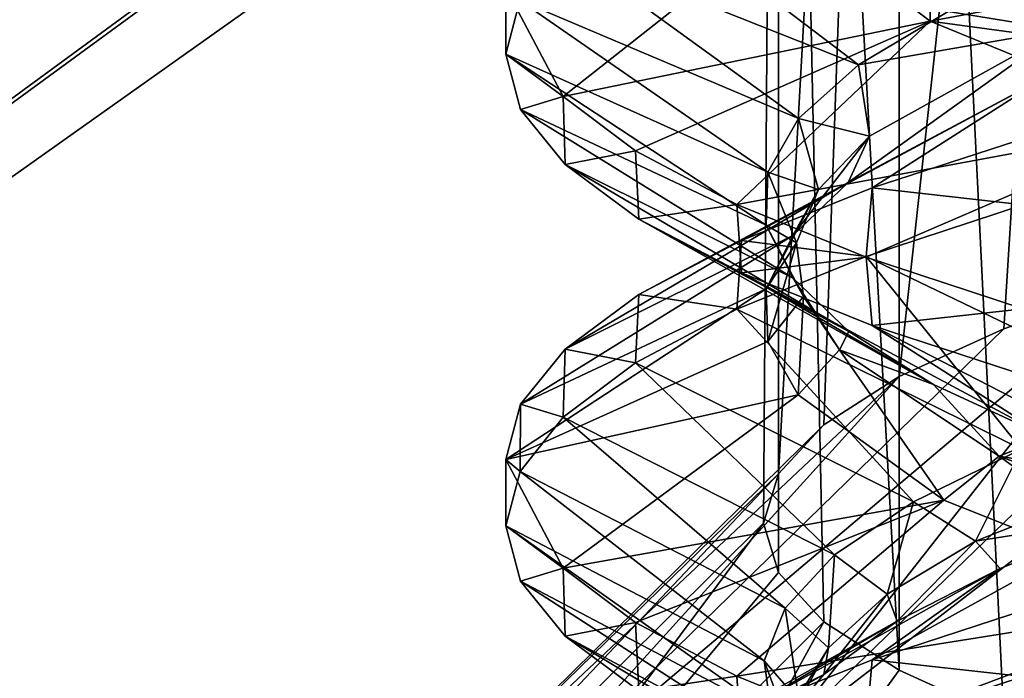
# Model space of a CAD drawing. Header units: millimetres. Extents: x -110 to 100, y -51 to 80.
# Tile 8 of 256: x -78.47 to -76.39, y 32.42 to 33.81. Entities that reach past the tile are written whole.
import ezdxf

# ---------------------------------------------------------------- set-up
doc = ezdxf.new("R2010")
doc.units = ezdxf.units.MM
doc.header["$LTSCALE"] = 128.90625
for name, color, linetype in [('1490', 7, 'CONTINUOUS'), ('1511', 7, 'CONTINUOUS'), ('1512', 7, 'CONTINUOUS'), ('1513', 7, 'CONTINUOUS'), ('1520', 7, 'CONTINUOUS'), ('1545', 7, 'CONTINUOUS'), ('1547', 7, 'CONTINUOUS'), ('1548', 7, 'CONTINUOUS'), ('1549', 7, 'CONTINUOUS'), ('4709', 7, 'CONTINUOUS'), ('4710', 7, 'CONTINUOUS'), ('4711', 7, 'CONTINUOUS'), ('4712', 7, 'CONTINUOUS'), ('486', 7, 'CONTINUOUS'), ('495', 7, 'CONTINUOUS'), ('5910', 7, 'CONTINUOUS')]:
    doc.layers.add(name, color=color, linetype=linetype)

msp = doc.modelspace()

# ---------------------------------------------------------------- linework, layer by layer
at = {"layer": '1490', "linetype": 'CONTINUOUS'}
for points in [[(-69.1843, 40.4515, 87.05), (-85.5, 28.5, 87.05), (-85.5, 43.5, 87.05), (-69.1843, 40.4515, 87.05)], [(-70.2146, 39.6739, 87.05), (-85.5, 28.5, 87.05), (-69.1843, 40.4515, 87.05), (-70.2146, 39.6739, 87.05)], [(-71.0853, 38.7195, 87.05), (-85.5, 28.5, 87.05), (-70.2146, 39.6739, 87.05), (-71.0853, 38.7195, 87.05)], [(-78.3452, 28.5, 87.05), (-85.5, 28.5, 87.05), (-71.0853, 38.7195, 87.05), (-78.3452, 28.5, 87.05)], [(-71.7663, 37.6198, 87.05), (-78.3452, 28.5, 87.05), (-71.0853, 38.7195, 87.05), (-71.7663, 37.6198, 87.05)], [(-76.5083, 28.4153, 87.05), (-78.3452, 28.5, 87.05), (-71.7663, 37.6198, 87.05), (-76.5083, 28.4153, 87.05)], [(-72.2329, 36.4145, 87.05), (-76.5083, 28.4153, 87.05), (-71.7663, 37.6198, 87.05), (-72.2329, 36.4145, 87.05)], [(-74.696, 28.1641, 87.05), (-76.5083, 28.4153, 87.05), (-72.2329, 36.4145, 87.05), (-74.696, 28.1641, 87.05)]]:
    msp.add_3dface(points, dxfattribs=at)
at = {"layer": '1511', "linetype": 'CONTINUOUS'}
for points in [[(-76.6136, 37.4227, 234.7762), (-76.1122, 37.6209, 236.3902), (-76.6142, 33.0555, 235.3119), (-76.6136, 37.4227, 234.7762)], [(-76.6142, 33.0555, 235.3119), (-76.1122, 37.6209, 236.3902), (-76.3935, 33.1558, 236.1292), (-76.6142, 33.0555, 235.3119)], [(-76.3935, 33.1558, 236.1292), (-76.1122, 37.6209, 236.3902), (-76.112, 33.2539, 236.9279), (-76.3935, 33.1558, 236.1292)], [(-76.8679, 37.2175, 233.1049), (-76.6136, 37.4227, 234.7762), (-76.8681, 32.8502, 233.6396), (-76.8679, 37.2175, 233.1049)], [(-76.8681, 32.8502, 233.6396), (-76.6136, 37.4227, 234.7762), (-76.7727, 32.9534, 234.4805), (-76.8681, 32.8502, 233.6396)], [(-76.7727, 32.9534, 234.4805), (-76.6136, 37.4227, 234.7762), (-76.6142, 33.0555, 235.3119), (-76.7727, 32.9534, 234.4805)], [(-76.8681, 32.6425, 231.9485), (-76.8679, 37.2175, 233.1049), (-76.9, 32.7463, 232.7941), (-76.8681, 32.6425, 231.9485)], [(-76.9, 32.7463, 232.7941), (-76.8679, 37.2175, 233.1049), (-76.8681, 32.8502, 233.6396), (-76.9, 32.7463, 232.7941)], [(-76.8679, 37.0095, 231.4108), (-76.8679, 37.2175, 233.1049), (-76.8681, 32.6425, 231.9485), (-76.8679, 37.0095, 231.4108)], [(-76.7727, 32.5393, 231.1077), (-76.8679, 37.0095, 231.4108), (-76.8681, 32.6425, 231.9485), (-76.7727, 32.5393, 231.1077)], [(-76.6136, 36.8043, 229.7395), (-76.8679, 37.0095, 231.4108), (-76.6142, 32.4372, 230.2762), (-76.6136, 36.8043, 229.7395)], [(-76.6142, 32.4372, 230.2762), (-76.8679, 37.0095, 231.4108), (-76.7727, 32.5393, 231.1077), (-76.6142, 32.4372, 230.2762)], [(-76.3935, 32.3368, 229.4589), (-76.6136, 36.8043, 229.7395), (-76.6142, 32.4372, 230.2762), (-76.3935, 32.3368, 229.4589)], [(-76.1122, 36.6062, 228.1255), (-76.6136, 36.8043, 229.7395), (-76.112, 32.2388, 228.6602), (-76.1122, 36.6062, 228.1255)], [(-76.112, 32.2388, 228.6602), (-76.6136, 36.8043, 229.7395), (-76.3935, 32.3368, 229.4589), (-76.112, 32.2388, 228.6602)]]:
    msp.add_3dface(points, dxfattribs=at)
at = {"layer": '1512', "linetype": 'CONTINUOUS'}
for points in [[(-75.771, 33.3491, 237.7035), (-75.3727, 33.441, 238.4516), (-76.8704, 32.2874, 238.0821), (-75.771, 33.3491, 237.7035)], [(-76.8704, 32.2874, 238.0821), (-75.3727, 33.441, 238.4516), (-76.0157, 32.4781, 239.6358), (-76.8704, 32.2874, 238.0821)], [(-76.112, 33.2539, 236.9279), (-75.771, 33.3491, 237.7035), (-76.8704, 32.2874, 238.0821), (-76.112, 33.2539, 236.9279)], [(-76.3935, 33.1558, 236.1292), (-76.112, 33.2539, 236.9279), (-77.4937, 32.0837, 236.4235), (-76.3935, 33.1558, 236.1292)], [(-77.4937, 32.0837, 236.4235), (-76.112, 33.2539, 236.9279), (-76.8704, 32.2874, 238.0821), (-77.4937, 32.0837, 236.4235)], [(-76.6142, 33.0555, 235.3119), (-76.3935, 33.1558, 236.1292), (-77.4937, 32.0837, 236.4235), (-76.6142, 33.0555, 235.3119)], [(-76.7727, 32.9534, 234.4805), (-76.6142, 33.0555, 235.3119), (-77.8728, 31.8713, 234.6938), (-76.7727, 32.9534, 234.4805)], [(-77.8728, 31.8713, 234.6938), (-76.6142, 33.0555, 235.3119), (-77.4937, 32.0837, 236.4235), (-77.8728, 31.8713, 234.6938)], [(-76.8681, 32.8502, 233.6396), (-76.7727, 32.9534, 234.4805), (-77.8728, 31.8713, 234.6938), (-76.8681, 32.8502, 233.6396)], [(-76.9, 32.7463, 232.7941), (-76.8681, 32.8502, 233.6396), (-78, 31.6545, 232.9281), (-76.9, 32.7463, 232.7941)], [(-78, 31.6545, 232.9281), (-76.8681, 32.8502, 233.6396), (-77.8728, 31.8713, 234.6938), (-78, 31.6545, 232.9281)], [(-77.8728, 31.4377, 231.1625), (-76.9, 32.7463, 232.7941), (-78, 31.6545, 232.9281), (-77.8728, 31.4377, 231.1625)], [(-76.8681, 32.6425, 231.9485), (-76.9, 32.7463, 232.7941), (-77.8728, 31.4377, 231.1625), (-76.8681, 32.6425, 231.9485)], [(-76.7727, 32.5393, 231.1077), (-76.8681, 32.6425, 231.9485), (-77.8728, 31.4377, 231.1625), (-76.7727, 32.5393, 231.1077)], [(-77.4937, 31.2254, 229.4327), (-76.7727, 32.5393, 231.1077), (-77.8728, 31.4377, 231.1625), (-77.4937, 31.2254, 229.4327)], [(-76.6142, 32.4372, 230.2762), (-76.7727, 32.5393, 231.1077), (-77.4937, 31.2254, 229.4327), (-76.6142, 32.4372, 230.2762)], [(-76.3935, 32.3368, 229.4589), (-76.6142, 32.4372, 230.2762), (-77.4937, 31.2254, 229.4327), (-76.3935, 32.3368, 229.4589)]]:
    msp.add_3dface(points, dxfattribs=at)
at = {"layer": '1513', "linetype": 'CONTINUOUS'}
for points in [[(-76.0151, 31.4857, 239.7585), (-76.8709, 31.2946, 238.2026), (-76.0157, 32.4781, 239.6358), (-76.0151, 31.4857, 239.7585)], [(-76.8709, 31.2946, 238.2026), (-76.8704, 32.2874, 238.0821), (-76.0157, 32.4781, 239.6358), (-76.8709, 31.2946, 238.2026)]]:
    msp.add_3dface(points, dxfattribs=at)
at = {"layer": '1520', "linetype": 'CONTINUOUS'}
for points in [[(-80.5, 32.381, 247.05), (-50.5, 32.381, 247.05), (-80.5, 43.5, 247.05), (-80.5, 32.381, 247.05)], [(-50.5, 32.381, 247.05), (-50.5, 43.5, 247.05), (-80.5, 43.5, 247.05), (-50.5, 32.381, 247.05)]]:
    msp.add_3dface(points, dxfattribs=at)
at = {"layer": '1545', "color": 7, "linetype": 'CONTINUOUS', "true_color": 0x858787}
for points in [[(-77.442, 33.8732, 232.6557), (-77.321, 33.6446, 230.9754), (-77.442, 33.7336, 232.6729), (-77.442, 33.8732, 232.6557)], [(-77.321, 33.6446, 230.9754), (-77.4108, 33.6174, 231.8173), (-77.442, 33.7336, 232.6729), (-77.321, 33.6446, 230.9754)], [(-77.321, 33.6446, 230.9754), (-77.3172, 33.5015, 230.9666), (-77.4108, 33.6174, 231.8173), (-77.321, 33.6446, 230.9754)], [(-77.321, 33.6446, 230.9754), (-77.1688, 33.5304, 230.1391), (-77.3172, 33.5015, 230.9666), (-77.321, 33.6446, 230.9754)], [(-77.1688, 33.5304, 230.1391), (-77.1618, 33.3865, 230.1246), (-77.3172, 33.5015, 230.9666), (-77.1688, 33.5304, 230.1391)], [(-77.1688, 33.5304, 230.1391), (-76.9557, 33.4173, 229.3133), (-77.1618, 33.3865, 230.1246), (-77.1688, 33.5304, 230.1391)], [(-76.9557, 33.4173, 229.3133), (-76.9458, 33.2731, 229.2972), (-77.1618, 33.3865, 230.1246), (-76.9557, 33.4173, 229.3133)], [(-76.9557, 33.4173, 229.3133), (-76.6833, 33.3062, 228.5051), (-76.9458, 33.2731, 229.2972), (-76.9557, 33.4173, 229.3133)], [(-76.6833, 33.3062, 228.5051), (-76.6712, 33.1623, 228.4904), (-76.9458, 33.2731, 229.2972), (-76.6833, 33.3062, 228.5051)], [(-76.6833, 33.3062, 228.5051), (-76.3533, 33.1979, 227.7196), (-76.6712, 33.1623, 228.4904), (-76.6833, 33.3062, 228.5051)], [(-76.3533, 33.1979, 227.7196), (-76.3404, 33.0545, 227.7088), (-76.6712, 33.1623, 228.4904), (-76.3533, 33.1979, 227.7196)]]:
    msp.add_3dface(points, dxfattribs=at)
at = {"layer": '1547', "color": 7, "linetype": 'CONTINUOUS', "true_color": 0x858787}
for points in [[(-77.442, 32.8806, 232.7776), (-77.321, 32.6521, 231.0973), (-77.442, 32.7411, 232.7947), (-77.442, 32.8806, 232.7776)], [(-77.321, 32.6521, 231.0973), (-77.4108, 32.6248, 231.9392), (-77.442, 32.7411, 232.7947), (-77.321, 32.6521, 231.0973)], [(-77.321, 32.6521, 231.0973), (-77.3172, 32.509, 231.0885), (-77.4108, 32.6248, 231.9392), (-77.321, 32.6521, 231.0973)], [(-77.321, 32.6521, 231.0973), (-77.1688, 32.5379, 230.261), (-77.3172, 32.509, 231.0885), (-77.321, 32.6521, 231.0973)], [(-77.1688, 32.5379, 230.261), (-77.1618, 32.394, 230.2465), (-77.3172, 32.509, 231.0885), (-77.1688, 32.5379, 230.261)], [(-77.1688, 32.5379, 230.261), (-76.9557, 32.4247, 229.4351), (-77.1618, 32.394, 230.2465), (-77.1688, 32.5379, 230.261)], [(-76.9557, 32.4247, 229.4351), (-76.9458, 32.2806, 229.4191), (-77.1618, 32.394, 230.2465), (-76.9557, 32.4247, 229.4351)], [(-76.9557, 32.4247, 229.4351), (-76.6833, 32.3137, 228.627), (-76.9458, 32.2806, 229.4191), (-76.9557, 32.4247, 229.4351)]]:
    msp.add_3dface(points, dxfattribs=at)
at = {"layer": '1548', "color": 7, "linetype": 'CONTINUOUS', "true_color": 0x858787}
for points in [[(-76.3404, 32.5672, 237.8635), (-76.6712, 32.4594, 237.0819), (-76.3533, 32.4238, 237.8527), (-76.3404, 32.5672, 237.8635)], [(-76.6712, 32.4594, 237.0819), (-76.9458, 32.3485, 236.2751), (-76.6833, 32.3155, 237.0672), (-76.6712, 32.4594, 237.0819)], [(-76.6712, 32.4594, 237.0819), (-76.6833, 32.3155, 237.0672), (-76.3533, 32.4238, 237.8527), (-76.6712, 32.4594, 237.0819)]]:
    msp.add_3dface(points, dxfattribs=at)
at = {"layer": '1549', "color": 7, "linetype": 'CONTINUOUS', "true_color": 0x858787}
for points in [[(-76.3404, 33.5597, 237.7416), (-76.6712, 33.452, 236.96), (-76.3533, 33.4163, 237.7308), (-76.3404, 33.5597, 237.7416)], [(-76.6712, 33.452, 236.96), (-76.9458, 33.3411, 236.1533), (-76.6833, 33.308, 236.9453), (-76.6712, 33.452, 236.96)], [(-76.6712, 33.452, 236.96), (-76.6833, 33.308, 236.9453), (-76.3533, 33.4163, 237.7308), (-76.6712, 33.452, 236.96)], [(-76.9458, 33.3411, 236.1533), (-77.1618, 33.2277, 235.3258), (-76.9557, 33.197, 236.1372), (-76.9458, 33.3411, 236.1533)], [(-76.9458, 33.3411, 236.1533), (-76.9557, 33.197, 236.1372), (-76.6833, 33.308, 236.9453), (-76.9458, 33.3411, 236.1533)], [(-77.1618, 33.2277, 235.3258), (-77.3172, 33.1127, 234.4838), (-77.1688, 33.0838, 235.3113), (-77.1618, 33.2277, 235.3258)], [(-77.1618, 33.2277, 235.3258), (-77.1688, 33.0838, 235.3113), (-76.9557, 33.197, 236.1372), (-77.1618, 33.2277, 235.3258)], [(-77.3172, 33.1127, 234.4838), (-77.4108, 32.9969, 233.6331), (-77.321, 32.9696, 234.475), (-77.3172, 33.1127, 234.4838)], [(-77.3172, 33.1127, 234.4838), (-77.321, 32.9696, 234.475), (-77.1688, 33.0838, 235.3113), (-77.3172, 33.1127, 234.4838)], [(-77.4108, 32.9969, 233.6331), (-77.442, 32.8806, 232.7776), (-77.4119, 32.8552, 233.635), (-77.4108, 32.9969, 233.6331)], [(-77.4108, 32.9969, 233.6331), (-77.4119, 32.8552, 233.635), (-77.321, 32.9696, 234.475), (-77.4108, 32.9969, 233.6331)], [(-77.442, 32.8806, 232.7776), (-77.442, 32.7411, 232.7947), (-77.4119, 32.8552, 233.635), (-77.442, 32.8806, 232.7776)]]:
    msp.add_3dface(points, dxfattribs=at)
at = {"layer": '4709', "color": 7, "linetype": 'CONTINUOUS', "true_color": 0x858787}
for points in [[(-76.5488, 33.8029, 229.836), (-76.839, 34.0246, 231.4514), (-76.5474, 33.9564, 230.1008), (-76.5488, 33.8029, 229.836)], [(-76.327, 33.8444, 229.2872), (-76.5488, 33.8029, 229.836), (-76.5474, 33.9564, 230.1008), (-76.327, 33.8444, 229.2872)], [(-76.0457, 33.7348, 228.4926), (-76.5488, 33.8029, 229.836), (-76.327, 33.8444, 229.2872), (-76.0457, 33.7348, 228.4926)], [(-76.0279, 33.5888, 228.2852), (-76.5488, 33.8029, 229.836), (-76.0457, 33.7348, 228.4926), (-76.0279, 33.5888, 228.2852)], [(-76.7215, 33.4634, 234.7297), (-76.3081, 33.6839, 236.3314), (-76.2742, 33.7847, 236.2055), (-76.7215, 33.4634, 234.7297)], [(-76.6763, 33.5613, 234.5831), (-76.7215, 33.4634, 234.7297), (-76.2742, 33.7847, 236.2055), (-76.6763, 33.5613, 234.5831)], [(-76.8382, 33.3516, 233.9134), (-76.7215, 33.4634, 234.7297), (-76.6763, 33.5613, 234.5831), (-76.8382, 33.3516, 233.9134)], [(-76.784, 33.4488, 233.7626), (-76.8382, 33.3516, 233.9134), (-76.6763, 33.5613, 234.5831), (-76.784, 33.4488, 233.7626)], [(-76.8942, 33.2398, 233.0955), (-76.8382, 33.3516, 233.9134), (-76.784, 33.4488, 233.7626), (-76.8942, 33.2398, 233.0955)], [(-76.8304, 33.3364, 232.9399), (-76.8942, 33.2398, 233.0955), (-76.784, 33.4488, 233.7626), (-76.8304, 33.3364, 232.9399)], [(-76.8905, 33.1289, 232.2819), (-76.8942, 33.2398, 233.0955), (-76.8304, 33.3364, 232.9399), (-76.8905, 33.1289, 232.2819)], [(-76.8158, 33.2238, 232.1148), (-76.8905, 33.1289, 232.2819), (-76.8304, 33.3364, 232.9399), (-76.8158, 33.2238, 232.1148)], [(-76.8267, 33.0167, 231.4612), (-76.8905, 33.1289, 232.2819), (-76.8158, 33.2238, 232.1148), (-76.8267, 33.0167, 231.4612)], [(-76.7398, 33.1113, 231.2923), (-76.8267, 33.0167, 231.4612), (-76.8158, 33.2238, 232.1148), (-76.7398, 33.1113, 231.2923)], [(-76.5199, 32.7952, 229.8475), (-76.8267, 33.0167, 231.4612), (-76.7398, 33.1113, 231.2923), (-76.5199, 32.7952, 229.8475)], [(-76.4039, 32.8878, 229.6667), (-76.5199, 32.7952, 229.8475), (-76.7398, 33.1113, 231.2923), (-76.4039, 32.8878, 229.6667)], [(-76.4536, 32.7091, 235.726), (-76.1245, 32.7609, 236.9558), (-75.9077, 32.9253, 237.2896), (-76.4536, 32.7091, 235.726)], [(-75.9789, 32.5802, 228.2918), (-76.5199, 32.7952, 229.8475), (-76.4039, 32.8878, 229.6667), (-75.9789, 32.5802, 228.2918)], [(-75.8329, 32.673, 228.1145), (-75.9789, 32.5802, 228.2918), (-76.4039, 32.8878, 229.6667), (-75.8329, 32.673, 228.1145)], [(-76.4017, 32.6515, 236.164), (-76.1245, 32.7609, 236.9558), (-76.4536, 32.7091, 235.726), (-76.4017, 32.6515, 236.164)], [(-76.6392, 32.5972, 234.9124), (-76.6181, 32.5404, 235.3573), (-76.4536, 32.7091, 235.726), (-76.6392, 32.5972, 234.9124)], [(-76.6181, 32.5404, 235.3573), (-76.4017, 32.6515, 236.164), (-76.4536, 32.7091, 235.726), (-76.6181, 32.5404, 235.3573)], [(-76.773, 32.4284, 234.5418), (-76.6181, 32.5404, 235.3573), (-76.6392, 32.5972, 234.9124), (-76.773, 32.4284, 234.5418)], [(-76.763, 32.4842, 234.0883), (-76.773, 32.4284, 234.5418), (-76.6392, 32.5972, 234.9124), (-76.763, 32.4842, 234.0883)], [(-76.8667, 32.3162, 233.722), (-76.773, 32.4284, 234.5418), (-76.763, 32.4842, 234.0883), (-76.8667, 32.3162, 233.722)], [(-76.8246, 32.3718, 233.2661), (-76.8667, 32.3162, 233.722), (-76.763, 32.4842, 234.0883), (-76.8246, 32.3718, 233.2661)]]:
    msp.add_3dface(points, dxfattribs=at)
at = {"layer": '4710', "color": 7, "linetype": 'CONTINUOUS', "true_color": 0x858787}
for points in [[(-77.321, 33.6446, 230.9754), (-77.442, 33.8732, 232.6557), (-76.839, 34.0246, 231.4514), (-77.321, 33.6446, 230.9754)], [(-76.5488, 33.8029, 229.836), (-77.321, 33.6446, 230.9754), (-76.839, 34.0246, 231.4514), (-76.5488, 33.8029, 229.836)], [(-77.1688, 33.5304, 230.1391), (-77.321, 33.6446, 230.9754), (-76.5488, 33.8029, 229.836), (-77.1688, 33.5304, 230.1391)], [(-76.9557, 33.4173, 229.3133), (-77.1688, 33.5304, 230.1391), (-76.5488, 33.8029, 229.836), (-76.9557, 33.4173, 229.3133)], [(-76.0279, 33.5888, 228.2852), (-76.9557, 33.4173, 229.3133), (-76.5488, 33.8029, 229.836), (-76.0279, 33.5888, 228.2852)], [(-76.9458, 33.3411, 236.1533), (-76.6712, 33.452, 236.96), (-76.3081, 33.6839, 236.3314), (-76.9458, 33.3411, 236.1533)], [(-76.7215, 33.4634, 234.7297), (-76.9458, 33.3411, 236.1533), (-76.3081, 33.6839, 236.3314), (-76.7215, 33.4634, 234.7297)], [(-76.6712, 33.452, 236.96), (-76.3404, 33.5597, 237.7416), (-76.3081, 33.6839, 236.3314), (-76.6712, 33.452, 236.96)], [(-76.6833, 33.3062, 228.5051), (-76.9557, 33.4173, 229.3133), (-76.0279, 33.5888, 228.2852), (-76.6833, 33.3062, 228.5051)], [(-76.3533, 33.1979, 227.7196), (-76.6833, 33.3062, 228.5051), (-76.0279, 33.5888, 228.2852), (-76.3533, 33.1979, 227.7196)], [(-77.3172, 33.1127, 234.4838), (-77.1618, 33.2277, 235.3258), (-76.7215, 33.4634, 234.7297), (-77.3172, 33.1127, 234.4838)], [(-76.8382, 33.3516, 233.9134), (-77.3172, 33.1127, 234.4838), (-76.7215, 33.4634, 234.7297), (-76.8382, 33.3516, 233.9134)], [(-77.1618, 33.2277, 235.3258), (-76.9458, 33.3411, 236.1533), (-76.7215, 33.4634, 234.7297), (-77.1618, 33.2277, 235.3258)], [(-77.4108, 32.9969, 233.6331), (-77.3172, 33.1127, 234.4838), (-76.8382, 33.3516, 233.9134), (-77.4108, 32.9969, 233.6331)], [(-76.8942, 33.2398, 233.0955), (-77.4108, 32.9969, 233.6331), (-76.8382, 33.3516, 233.9134), (-76.8942, 33.2398, 233.0955)], [(-77.442, 32.8806, 232.7776), (-77.4108, 32.9969, 233.6331), (-76.8942, 33.2398, 233.0955), (-77.442, 32.8806, 232.7776)], [(-76.8905, 33.1289, 232.2819), (-77.442, 32.8806, 232.7776), (-76.8942, 33.2398, 233.0955), (-76.8905, 33.1289, 232.2819)], [(-76.8267, 33.0167, 231.4612), (-77.442, 32.8806, 232.7776), (-76.8905, 33.1289, 232.2819), (-76.8267, 33.0167, 231.4612)], [(-77.321, 32.6521, 231.0973), (-77.442, 32.8806, 232.7776), (-76.8267, 33.0167, 231.4612), (-77.321, 32.6521, 231.0973)], [(-76.5199, 32.7952, 229.8475), (-77.321, 32.6521, 231.0973), (-76.8267, 33.0167, 231.4612), (-76.5199, 32.7952, 229.8475)], [(-77.1688, 32.5379, 230.261), (-77.321, 32.6521, 231.0973), (-76.5199, 32.7952, 229.8475), (-77.1688, 32.5379, 230.261)], [(-76.9557, 32.4247, 229.4351), (-77.1688, 32.5379, 230.261), (-76.5199, 32.7952, 229.8475), (-76.9557, 32.4247, 229.4351)], [(-75.9789, 32.5802, 228.2918), (-76.9557, 32.4247, 229.4351), (-76.5199, 32.7952, 229.8475), (-75.9789, 32.5802, 228.2918)], [(-76.6712, 32.4594, 237.0819), (-76.3404, 32.5672, 237.8635), (-76.1245, 32.7609, 236.9558), (-76.6712, 32.4594, 237.0819)], [(-76.4017, 32.6515, 236.164), (-76.6712, 32.4594, 237.0819), (-76.1245, 32.7609, 236.9558), (-76.4017, 32.6515, 236.164)], [(-76.9458, 32.3485, 236.2751), (-76.6712, 32.4594, 237.0819), (-76.4017, 32.6515, 236.164), (-76.9458, 32.3485, 236.2751)], [(-76.6181, 32.5404, 235.3573), (-76.9458, 32.3485, 236.2751), (-76.4017, 32.6515, 236.164), (-76.6181, 32.5404, 235.3573)], [(-76.6833, 32.3137, 228.627), (-76.9557, 32.4247, 229.4351), (-75.9789, 32.5802, 228.2918), (-76.6833, 32.3137, 228.627)], [(-76.3533, 32.2054, 227.8415), (-76.6833, 32.3137, 228.627), (-75.9789, 32.5802, 228.2918), (-76.3533, 32.2054, 227.8415)], [(-77.1618, 32.2352, 235.4477), (-76.9458, 32.3485, 236.2751), (-76.6181, 32.5404, 235.3573), (-77.1618, 32.2352, 235.4477)], [(-76.773, 32.4284, 234.5418), (-77.1618, 32.2352, 235.4477), (-76.6181, 32.5404, 235.3573), (-76.773, 32.4284, 234.5418)], [(-77.3172, 32.1202, 234.6057), (-77.1618, 32.2352, 235.4477), (-76.773, 32.4284, 234.5418), (-77.3172, 32.1202, 234.6057)], [(-76.8667, 32.3162, 233.722), (-77.3172, 32.1202, 234.6057), (-76.773, 32.4284, 234.5418), (-76.8667, 32.3162, 233.722)]]:
    msp.add_3dface(points, dxfattribs=at)
at = {"layer": '4711', "color": 7, "linetype": 'CONTINUOUS', "true_color": 0x858787}
msp.add_3dface([(-77.442, 33.8732, 232.6557), (-77.442, 33.7336, 232.6729), (-77.4126, 33.8463, 233.5021), (-77.442, 33.8732, 232.6557)], dxfattribs=at)
at = {"layer": '4712', "color": 7, "linetype": 'CONTINUOUS', "true_color": 0x858787}
for points in [[(-76.5111, 33.8235, 235.6351), (-76.2742, 33.7847, 236.2055), (-76.2632, 33.9335, 236.4325), (-76.5111, 33.8235, 235.6351)], [(-76.6995, 33.7113, 234.8192), (-76.2742, 33.7847, 236.2055), (-76.5111, 33.8235, 235.6351), (-76.6995, 33.7113, 234.8192)], [(-76.6763, 33.5613, 234.5831), (-76.2742, 33.7847, 236.2055), (-76.6995, 33.7113, 234.8192), (-76.6763, 33.5613, 234.5831)], [(-76.8263, 33.5979, 233.992), (-76.6763, 33.5613, 234.5831), (-76.6995, 33.7113, 234.8192), (-76.8263, 33.5979, 233.992)], [(-76.8905, 33.4854, 233.1687), (-76.784, 33.4488, 233.7626), (-76.8263, 33.5979, 233.992), (-76.8905, 33.4854, 233.1687)], [(-76.784, 33.4488, 233.7626), (-76.6763, 33.5613, 234.5831), (-76.8263, 33.5979, 233.992), (-76.784, 33.4488, 233.7626)], [(-76.894, 33.3736, 232.3493), (-76.8304, 33.3364, 232.9399), (-76.8905, 33.4854, 233.1687), (-76.894, 33.3736, 232.3493)], [(-76.8304, 33.3364, 232.9399), (-76.784, 33.4488, 233.7626), (-76.8905, 33.4854, 233.1687), (-76.8304, 33.3364, 232.9399)], [(-76.8158, 33.2238, 232.1148), (-76.8304, 33.3364, 232.9399), (-76.894, 33.3736, 232.3493), (-76.8158, 33.2238, 232.1148)], [(-76.8375, 33.2619, 231.5315), (-76.8158, 33.2238, 232.1148), (-76.894, 33.3736, 232.3493), (-76.8375, 33.2619, 231.5315)], [(-76.7398, 33.1113, 231.2923), (-76.8158, 33.2238, 232.1148), (-76.8375, 33.2619, 231.5315), (-76.7398, 33.1113, 231.2923)], [(-76.7204, 33.15, 230.7148), (-76.7398, 33.1113, 231.2923), (-76.8375, 33.2619, 231.5315), (-76.7204, 33.15, 230.7148)], [(-76.5421, 33.0385, 229.9038), (-76.7398, 33.1113, 231.2923), (-76.7204, 33.15, 230.7148), (-76.5421, 33.0385, 229.9038)], [(-76.4039, 32.8878, 229.6667), (-76.7398, 33.1113, 231.2923), (-76.5421, 33.0385, 229.9038), (-76.4039, 32.8878, 229.6667)], [(-76.3033, 32.9284, 229.1054), (-76.4039, 32.8878, 229.6667), (-76.5421, 33.0385, 229.9038), (-76.3033, 32.9284, 229.1054)], [(-76.0054, 32.8205, 228.3253), (-76.4039, 32.8878, 229.6667), (-76.3033, 32.9284, 229.1054), (-76.0054, 32.8205, 228.3253)], [(-76.4536, 32.7091, 235.726), (-75.9077, 32.9253, 237.2896), (-76.3566, 32.9027, 236.2778), (-76.4536, 32.7091, 235.726)], [(-76.5841, 32.7918, 235.4724), (-76.4536, 32.7091, 235.726), (-76.3566, 32.9027, 236.2778), (-76.5841, 32.7918, 235.4724)], [(-75.8329, 32.673, 228.1145), (-76.4039, 32.8878, 229.6667), (-76.0054, 32.8205, 228.3253), (-75.8329, 32.673, 228.1145)], [(-76.7502, 32.6798, 234.6573), (-76.6392, 32.5972, 234.9124), (-76.5841, 32.7918, 235.4724), (-76.7502, 32.6798, 234.6573)], [(-76.6392, 32.5972, 234.9124), (-76.4536, 32.7091, 235.726), (-76.5841, 32.7918, 235.4724), (-76.6392, 32.5972, 234.9124)], [(-76.8544, 32.5679, 233.8402), (-76.763, 32.4842, 234.0883), (-76.7502, 32.6798, 234.6573), (-76.8544, 32.5679, 233.8402)], [(-76.763, 32.4842, 234.0883), (-76.6392, 32.5972, 234.9124), (-76.7502, 32.6798, 234.6573), (-76.763, 32.4842, 234.0883)], [(-76.8982, 32.4568, 233.0266), (-76.8246, 32.3718, 233.2661), (-76.8544, 32.5679, 233.8402), (-76.8982, 32.4568, 233.0266)], [(-76.8246, 32.3718, 233.2661), (-76.763, 32.4842, 234.0883), (-76.8544, 32.5679, 233.8402), (-76.8246, 32.3718, 233.2661)], [(-76.8253, 32.2598, 232.446), (-76.8246, 32.3718, 233.2661), (-76.8982, 32.4568, 233.0266), (-76.8253, 32.2598, 232.446)], [(-76.8828, 32.346, 232.2145), (-76.8253, 32.2598, 232.446), (-76.8982, 32.4568, 233.0266), (-76.8828, 32.346, 232.2145)]]:
    msp.add_3dface(points, dxfattribs=at)
at = {"layer": '486', "linetype": 'CONTINUOUS'}
for points in [[(-109.5, 79, 87.05), (-109.5, -10, 87.05), (-70.8284, 29.6577, 87.05), (-109.5, 79, 87.05)], [(-72.7, 34.5, 87.05), (-109.5, 79, 87.05), (-72.5798, 33.1877, 87.05), (-72.7, 34.5, 87.05)], [(-72.5798, 33.1877, 87.05), (-109.5, 79, 87.05), (-72.2182, 31.9135, 87.05), (-72.5798, 33.1877, 87.05)], [(-72.2182, 31.9135, 87.05), (-109.5, 79, 87.05), (-71.6281, 30.7209, 87.05), (-72.2182, 31.9135, 87.05)], [(-71.6281, 30.7209, 87.05), (-109.5, 79, 87.05), (-70.8284, 29.6577, 87.05), (-71.6281, 30.7209, 87.05)]]:
    msp.add_3dface(points, dxfattribs=at)
at = {"layer": '495', "linetype": 'CONTINUOUS'}
for points in [[(-107.5, -7.5, 84.55), (-107.5, 76.5, 84.55), (-70.8284, 39.3423, 84.55), (-107.5, -7.5, 84.55)], [(-71.6282, 38.279, 84.55), (-107.5, -7.5, 84.55), (-70.8284, 39.3423, 84.55), (-71.6282, 38.279, 84.55)], [(-72.2182, 37.0864, 84.55), (-107.5, -7.5, 84.55), (-71.6282, 38.279, 84.55), (-72.2182, 37.0864, 84.55)], [(-72.5798, 35.8122, 84.55), (-107.5, -7.5, 84.55), (-72.2182, 37.0864, 84.55), (-72.5798, 35.8122, 84.55)], [(-72.7, 34.5, 84.55), (-107.5, -7.5, 84.55), (-72.5798, 35.8122, 84.55), (-72.7, 34.5, 84.55)], [(16.4993, 34.1197, 84.55), (-107.5, -7.5, 84.55), (16.4169, 34.607, 84.55), (16.4993, 34.1197, 84.55)], [(16.4169, 34.607, 84.55), (-107.5, -7.5, 84.55), (-39.7766, 16.1667, 84.55), (16.4169, 34.607, 84.55)], [(-72.5797, 33.1874, 84.55), (-107.5, -7.5, 84.55), (-72.7, 34.5, 84.55), (-72.5797, 33.1874, 84.55)], [(16.5, 32.5128, 84.55), (-107.5, -7.5, 84.55), (16.4993, 34.1197, 84.55), (16.5, 32.5128, 84.55)], [(-72.2181, 31.9131, 84.55), (-107.5, -7.5, 84.55), (-72.5797, 33.1874, 84.55), (-72.2181, 31.9131, 84.55)], [(16.5, 32.0142, 84.55), (-107.5, -7.5, 84.55), (16.5, 32.5128, 84.55), (16.5, 32.0142, 84.55)]]:
    msp.add_3dface(points, dxfattribs=at)
at = {"layer": '5910', "color": 7, "linetype": 'CONTINUOUS', "true_color": 0x858787}
for points in [[(-77.324, 33.9594, 234.3327), (-76.6995, 33.7113, 234.8192), (-77.1749, 34.0726, 235.1616), (-77.324, 33.9594, 234.3327)], [(-76.6995, 33.7113, 234.8192), (-76.5111, 33.8235, 235.6351), (-77.1749, 34.0726, 235.1616), (-76.6995, 33.7113, 234.8192)], [(-77.4126, 33.8463, 233.5021), (-76.8263, 33.5979, 233.992), (-77.324, 33.9594, 234.3327), (-77.4126, 33.8463, 233.5021)], [(-76.8263, 33.5979, 233.992), (-76.6995, 33.7113, 234.8192), (-77.324, 33.9594, 234.3327), (-76.8263, 33.5979, 233.992)], [(-77.442, 33.7336, 232.6729), (-76.8905, 33.4854, 233.1687), (-77.4126, 33.8463, 233.5021), (-77.442, 33.7336, 232.6729)], [(-76.8905, 33.4854, 233.1687), (-76.8263, 33.5979, 233.992), (-77.4126, 33.8463, 233.5021), (-76.8905, 33.4854, 233.1687)], [(-76.894, 33.3736, 232.3493), (-76.8905, 33.4854, 233.1687), (-77.442, 33.7336, 232.6729), (-76.894, 33.3736, 232.3493)], [(-77.4108, 33.6174, 231.8173), (-76.894, 33.3736, 232.3493), (-77.442, 33.7336, 232.6729), (-77.4108, 33.6174, 231.8173)], [(-76.8375, 33.2619, 231.5315), (-76.894, 33.3736, 232.3493), (-77.4108, 33.6174, 231.8173), (-76.8375, 33.2619, 231.5315)], [(-77.3172, 33.5015, 230.9666), (-76.8375, 33.2619, 231.5315), (-77.4108, 33.6174, 231.8173), (-77.3172, 33.5015, 230.9666)], [(-76.7204, 33.15, 230.7148), (-76.8375, 33.2619, 231.5315), (-77.3172, 33.5015, 230.9666), (-76.7204, 33.15, 230.7148)], [(-77.1618, 33.3865, 230.1246), (-76.7204, 33.15, 230.7148), (-77.3172, 33.5015, 230.9666), (-77.1618, 33.3865, 230.1246)], [(-76.6833, 33.308, 236.9453), (-76.0686, 33.0118, 237.0668), (-76.3533, 33.4163, 237.7308), (-76.6833, 33.308, 236.9453)], [(-76.5421, 33.0385, 229.9038), (-76.7204, 33.15, 230.7148), (-77.1618, 33.3865, 230.1246), (-76.5421, 33.0385, 229.9038)], [(-76.9458, 33.2731, 229.2972), (-76.5421, 33.0385, 229.9038), (-77.1618, 33.3865, 230.1246), (-76.9458, 33.2731, 229.2972)], [(-76.9557, 33.197, 236.1372), (-76.3566, 32.9027, 236.2778), (-76.6833, 33.308, 236.9453), (-76.9557, 33.197, 236.1372)], [(-76.3566, 32.9027, 236.2778), (-76.0686, 33.0118, 237.0668), (-76.6833, 33.308, 236.9453), (-76.3566, 32.9027, 236.2778)], [(-76.3033, 32.9284, 229.1054), (-76.5421, 33.0385, 229.9038), (-76.9458, 33.2731, 229.2972), (-76.3033, 32.9284, 229.1054)], [(-76.6712, 33.1623, 228.4904), (-76.3033, 32.9284, 229.1054), (-76.9458, 33.2731, 229.2972), (-76.6712, 33.1623, 228.4904)], [(-77.1688, 33.0838, 235.3113), (-76.5841, 32.7918, 235.4724), (-76.9557, 33.197, 236.1372), (-77.1688, 33.0838, 235.3113)], [(-76.5841, 32.7918, 235.4724), (-76.3566, 32.9027, 236.2778), (-76.9557, 33.197, 236.1372), (-76.5841, 32.7918, 235.4724)], [(-76.0054, 32.8205, 228.3253), (-76.3033, 32.9284, 229.1054), (-76.6712, 33.1623, 228.4904), (-76.0054, 32.8205, 228.3253)], [(-76.3404, 33.0545, 227.7088), (-76.0054, 32.8205, 228.3253), (-76.6712, 33.1623, 228.4904), (-76.3404, 33.0545, 227.7088)], [(-77.321, 32.9696, 234.475), (-76.7502, 32.6798, 234.6573), (-77.1688, 33.0838, 235.3113), (-77.321, 32.9696, 234.475)], [(-76.7502, 32.6798, 234.6573), (-76.5841, 32.7918, 235.4724), (-77.1688, 33.0838, 235.3113), (-76.7502, 32.6798, 234.6573)], [(-77.4119, 32.8552, 233.635), (-76.8544, 32.5679, 233.8402), (-77.321, 32.9696, 234.475), (-77.4119, 32.8552, 233.635)], [(-76.8544, 32.5679, 233.8402), (-76.7502, 32.6798, 234.6573), (-77.321, 32.9696, 234.475), (-76.8544, 32.5679, 233.8402)], [(-77.442, 32.7411, 232.7947), (-76.8982, 32.4568, 233.0266), (-77.4119, 32.8552, 233.635), (-77.442, 32.7411, 232.7947)], [(-76.8982, 32.4568, 233.0266), (-76.8544, 32.5679, 233.8402), (-77.4119, 32.8552, 233.635), (-76.8982, 32.4568, 233.0266)], [(-76.8828, 32.346, 232.2145), (-76.8982, 32.4568, 233.0266), (-77.442, 32.7411, 232.7947), (-76.8828, 32.346, 232.2145)], [(-77.4108, 32.6248, 231.9392), (-76.8828, 32.346, 232.2145), (-77.442, 32.7411, 232.7947), (-77.4108, 32.6248, 231.9392)], [(-76.8081, 32.2351, 231.4028), (-76.8828, 32.346, 232.2145), (-77.4108, 32.6248, 231.9392), (-76.8081, 32.2351, 231.4028)], [(-77.3172, 32.509, 231.0885), (-76.8081, 32.2351, 231.4028), (-77.4108, 32.6248, 231.9392), (-77.3172, 32.509, 231.0885)], [(-76.6732, 32.1238, 230.5916), (-76.8081, 32.2351, 231.4028), (-77.3172, 32.509, 231.0885), (-76.6732, 32.1238, 230.5916)], [(-77.1618, 32.394, 230.2465), (-76.6732, 32.1238, 230.5916), (-77.3172, 32.509, 231.0885), (-77.1618, 32.394, 230.2465)], [(-76.6833, 32.3155, 237.0672), (-76.1686, 31.9842, 236.9349), (-76.3533, 32.4238, 237.8527), (-76.6833, 32.3155, 237.0672)]]:
    msp.add_3dface(points, dxfattribs=at)

doc.saveas('drawing.dxf')
